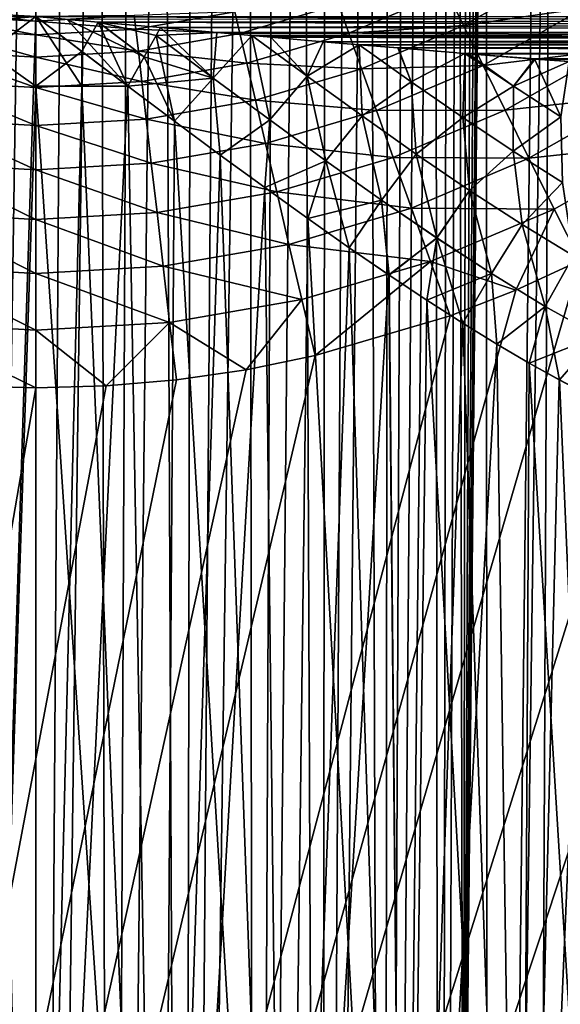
# Model space of a CAD drawing. Header units: metres. Extents: x -90 to 90, y -123 to 74.
# Tile 76 of 131: x 0 to 11, y -34 to -13. Entities that reach past the tile are written whole.
import ezdxf

# ---------------------------------------------------------------- set-up
doc = ezdxf.new("R2010")
doc.units = ezdxf.units.M
doc.layers.add('solid_11662012', color=7, linetype='CONTINUOUS')

msp = doc.modelspace()

# ---------------------------------------------------------------- linework, layer by layer
at = {"layer": 'solid_11662012'}
for points in [[(-1.60906, -90.257881, -59.133816), (0, 14.5, -59.150002), (0, -90.152451, -59.150002)], [(-1.60906, -90.257881, -59.133816), (-0.691077, 14.478423, -59.147015), (0, 14.5, -59.150002)], [(0, 14.5, -59.150002), (0.690844, 14.478436, -59.147018), (0, -90.152451, -59.150002)], [(0.690844, 14.478436, -59.147018), (1.377829, 14.414035, -59.138134), (0, -90.152451, -59.150002)], [(1.377829, 14.414035, -59.138134), (1.609057, -90.257881, -59.133816), (0, -90.152451, -59.150002)], [(1.377829, 14.414035, -59.138134), (2.056483, 14.307356, -59.123562), (1.609057, -90.257881, -59.133816)], [(2.056483, 14.307356, -59.123562), (2.722554, 14.15934, -59.103661), (1.609057, -90.257881, -59.133816)], [(2.722554, 14.15934, -59.103661), (3.191295, -90.572685, -59.086323), (1.609057, -90.257881, -59.133816)], [(2.722554, 14.15934, -59.103661), (3.372102, 13.971438, -59.078899), (3.191295, -90.572685, -59.086323)], [(3.372102, 13.971438, -59.078899), (4.001394, 13.745379, -59.049866), (3.191295, -90.572685, -59.086323)], [(4.001394, 13.745379, -59.049866), (4.607008, 13.483278, -59.017235), (3.191295, -90.572685, -59.086323)], [(4.607008, 13.483278, -59.017235), (4.719646, -91.09214, -59.010658), (3.191295, -90.572685, -59.086323)], [(4.607008, 13.483278, -59.017235), (5.185816, 13.18751, -58.981743), (4.719646, -91.09214, -59.010658)], [(5.185816, 13.18751, -58.981743), (5.735144, 12.860546, -58.94416), (4.719646, -91.09214, -59.010658)], [(5.735144, 12.860546, -58.94416), (6.1676, -91.808159, -58.9119), (4.719646, -91.09214, -59.010658)], [(5.735144, 12.860546, -58.94416), (6.252822, 12.505061, -58.905266), (6.1676, -91.808159, -58.9119)], [(6.252822, 12.505061, -58.905266), (6.736985, 12.123764, -58.865826), (6.1676, -91.808159, -58.9119)], [(6.736985, 12.123764, -58.865826), (7.186255, 11.719362, -58.826584), (6.1676, -91.808159, -58.9119)], [(7.186255, 11.719362, -58.826584), (7.509132, -92.708862, -58.796803), (6.1676, -91.808159, -58.9119)], [(7.186255, 11.719362, -58.826584), (7.599615, 11.294494, -58.788219), (7.509132, -92.708862, -58.796803)], [(7.599615, 11.294494, -58.788219), (7.976264, 10.851786, -58.751377), (7.509132, -92.708862, -58.796803)], [(7.976264, 10.851786, -58.751377), (8.315658, 10.393937, -58.716637), (7.509132, -92.708862, -58.796803)], [(8.315658, 10.393937, -58.716637), (8.617465, 9.923497, -58.684517), (7.509132, -92.708862, -58.796803)], [(8.617465, 9.923497, -58.684517), (8.719511, -93.778252, -58.673393), (7.509132, -92.708862, -58.796803)], [(8.617465, 9.923497, -58.684517), (8.881908, 9.442501, -58.655418), (8.719511, -93.778252, -58.673393)], [(8.881908, 9.442501, -58.655418), (9.109465, 8.952401, -58.629669), (8.719511, -93.778252, -58.673393)], [(9.109465, 8.952401, -58.629669), (9.216984, -43.899113, -58.617271), (8.719511, -93.778252, -58.673393)], [(9.109465, 8.952401, -58.629669), (9.300452, 8.454497, -58.607544), (9.216984, -43.899113, -58.617271)], [(9.300452, 8.454497, -58.607544), (9.454987, 7.950782, -58.589306), (9.216984, -43.899113, -58.617271)], [(9.454987, 7.950782, -58.589306), (9.573128, 7.443706, -58.575153), (9.216984, -43.899113, -58.617271)], [(9.573128, 7.443706, -58.575153), (9.65519, 6.935646, -58.56522), (9.216984, -43.899113, -58.617271)], [(9.65519, 6.935646, -58.56522), (9.70185, 6.428956, -58.559536), (9.216984, -43.899113, -58.617271)], [(9.70185, 6.428956, -58.559536), (9.713916, 5.925825, -58.55806), (9.216984, -43.899113, -58.617271)], [(9.216984, -43.899113, -58.617271), (9.713916, 5.925825, -58.55806), (9.754083, -94.964386, -58.503555)], [(9.754083, -94.964386, -58.503555), (9.713916, 5.925825, -58.55806), (10.888552, 5.915343, -58.342518)], [(9.754083, -94.964386, -58.503555), (10.888552, 5.915343, -58.342518), (11.13446, 5.913129, -58.278698)], [(10.662802, -96.333679, -58.257179), (9.754083, -94.964386, -58.503555), (11.13446, 5.913129, -58.278698)], [(10.662802, -96.333679, -58.257179), (11.13446, 5.913129, -58.278698), (12.042686, 5.904888, -57.983341)], [(11.381888, -97.822983, -57.991817), (10.662802, -96.333679, -58.257179), (12.042686, 5.904888, -57.983341)], [(9.226669, -12.693674, -36.810406), (11.304158, -11.515733, -36.810406), (8.865236, -11.961393, -35.855328)], [(11.822606, -12.319064, -37.625828), (11.304158, -11.515733, -36.810406), (9.226669, -12.693674, -36.810406)], [(6.752779, -12.857467, -35.855331), (8.865236, -11.961393, -35.855328), (6.531287, -12.238937, -34.784161)], [(9.226669, -12.693674, -36.810406), (8.865236, -11.961393, -35.855328), (6.752779, -12.857467, -35.855331)], [(4.402402, -12.86625, -34.784161), (6.531287, -12.238937, -34.784161), (4.293064, -12.397685, -33.623329)], [(6.752779, -12.857467, -35.855331), (6.531287, -12.238937, -34.784161), (4.402402, -12.86625, -34.784161)], [(-1.429667, -12.625484, -22.494741), (-71.5, -12.5, -22.5), (0, -12.5, -22.5)], [(-71.5, -12.83214, 22.462765), (-0.000087, -12.5, 22.5), (-35.750042, -12.5, 22.5)], [(-1.430699, -12.625574, 22.494734), (-0.000087, -12.5, 22.5), (-71.5, -12.83214, 22.462765)], [(-2.160712, -12.767966, -33.623329), (-0.000001, -12.891935, -33.623329), (-2.12715, -12.476449, -32.401474)], [(-2.12715, -12.476449, -32.401474), (0, -12.598493, -32.401474), (-2.115884, -12.378603, -31.15)], [(-0.000001, -12.891935, -33.623329), (0, -12.598493, -32.401474), (-2.12715, -12.476449, -32.401474)], [(0, -12.598493, -32.401474), (0, -12.5, -31.15), (-2.115884, -12.378603, -31.15)], [(-1.430699, -12.625574, 22.494734), (-1.024059, -13.274489, 22.476683), (-0.000087, -12.5, 22.5)], [(-1.429667, -12.625484, -22.494741), (0, -12.5, -22.5), (-1.024322, -13.274685, -22.476671)], [(-1.358516, -54.700001, -22.45895), (0, -12.5, -22.5), (0, -14, -22.5)], [(-1.358516, -54.700001, -22.45895), (-1.024322, -13.274685, -22.476671), (0, -12.5, -22.5)], [(0, -14, 22.5), (-0.000087, -12.5, 22.5), (-1.024059, -13.274489, 22.476683)], [(1.987027, -14, 22.412088), (-0.000087, -12.5, 22.5), (0.997017, -13.25398, 22.4779)], [(0.994485, -14, 22.478012), (0.997017, -13.25398, 22.4779), (-0.000087, -12.5, 22.5)], [(0.67922, -12.559823, 22.498806), (-0.000087, -12.5, 22.5), (1.987027, -14, 22.412088)], [(0, -14, 22.5), (0.994485, -14, 22.478012), (-0.000087, -12.5, 22.5)], [(0, -12.598493, -32.401474), (2.127149, -12.476449, -32.401474), (0, -12.5, -31.15)], [(2.16071, -12.767966, -33.623329), (2.127149, -12.476449, -32.401474), (0, -12.598493, -32.401474)], [(71.5, -12.833781, -22.462393), (0, -12.5, -22.5), (71.5, -12.5, -22.5)], [(0.996819, -13.253718, -22.477907), (0, -14, -22.5), (0, -12.5, -22.5)], [(1.349297, -12.618837, -22.495285), (0.996819, -13.253718, -22.477907), (0, -12.5, -22.5)], [(1.349297, -12.618837, -22.495285), (0, -12.5, -22.5), (71.5, -12.833781, -22.462393)], [(0.67922, -12.559823, 22.498806), (1.354557, -12.619284, 22.495249), (71.5, -12.5, 22.5)], [(1.354557, -12.619284, 22.495249), (2.693525, -12.736842, 22.481184), (71.5, -12.5, 22.5)], [(2.16071, -12.767966, -33.623329), (4.293064, -12.397685, -33.623329), (2.127149, -12.476449, -32.401474)], [(4.402402, -12.86625, -34.784161), (4.293064, -12.397685, -33.623329), (2.16071, -12.767966, -33.623329)], [(2.693525, -12.736842, 22.481184), (71.5, -12.83214, 22.462765), (71.5, -12.5, 22.5)], [(9.649836, -13.551031, -37.625828), (11.822606, -12.319064, -37.625828), (9.226669, -12.693674, -36.810406)], [(12.403896, -13.21977, -38.281471), (11.822606, -12.319064, -37.625828), (9.649836, -13.551031, -37.625828)], [(-0.000001, -12.891935, -33.623329), (2.16071, -12.767966, -33.623329), (0, -12.598493, -32.401474)], [(2.338818, -13.365815, 22.4139), (0.67922, -12.559823, 22.498806), (1.987027, -14, 22.412088)], [(2.338818, -13.365815, 22.4139), (1.354557, -12.619284, 22.495249), (0.67922, -12.559823, 22.498806)], [(1.349297, -12.618837, -22.495285), (1.987027, -14, -22.412088), (0.996819, -13.253718, -22.477907)], [(2.338818, -13.365815, -22.4139), (1.987027, -14, -22.412088), (1.349297, -12.618837, -22.495285)], [(1.349297, -12.618837, -22.495285), (71.5, -12.833781, -22.462393), (2.693525, -12.736842, -22.481184)], [(2.598397, -12.904505, -22.456764), (1.349297, -12.618837, -22.495285), (2.693525, -12.736842, -22.481184)], [(2.338818, -13.365815, -22.4139), (1.349297, -12.618837, -22.495285), (2.598397, -12.904505, -22.456764)], [(2.598395, -12.904509, 22.456764), (2.693525, -12.736842, 22.481184), (1.354557, -12.619284, 22.495249)], [(2.598395, -12.904509, 22.456764), (1.354557, -12.619284, 22.495249), (2.338818, -13.365815, 22.4139)], [(7.028088, -13.62628, -36.810406), (9.226669, -12.693674, -36.810406), (6.752779, -12.857467, -35.855331)], [(9.649836, -13.551031, -37.625828), (9.226669, -12.693674, -36.810406), (7.028088, -13.62628, -36.810406)], [(-2.215742, -13.245962, -34.784161), (-0.000001, -13.373089, -34.784161), (-2.160712, -12.767966, -33.623329)], [(-0.000001, -13.373089, -34.784161), (-0.000001, -12.891935, -33.623329), (-2.160712, -12.767966, -33.623329)], [(2.21574, -13.245962, -34.784161), (2.16071, -12.767966, -33.623329), (-0.000001, -12.891935, -33.623329)], [(-0.000001, -13.373089, -34.784161), (2.21574, -13.245962, -34.784161), (-0.000001, -12.891935, -33.623329)], [(2.21574, -13.245962, -34.784161), (4.402402, -12.86625, -34.784161), (2.16071, -12.767966, -33.623329)], [(4.551699, -13.506054, -35.855331), (4.402402, -12.86625, -34.784161), (2.21574, -13.245962, -34.784161)], [(2.338818, -13.365815, -22.4139), (2.598397, -12.904505, -22.456764), (3.82628, -13.823173, -22.280216)], [(2.598395, -12.904509, 22.456764), (2.338818, -13.365815, 22.4139), (2.99408, -14.754098, 22.299898)], [(3.826221, -13.823133, 22.280224), (2.693525, -12.736842, 22.481184), (2.598395, -12.904509, 22.456764)], [(3.826221, -13.823133, 22.280224), (2.598395, -12.904509, 22.456764), (2.99408, -14.754098, 22.299898)], [(2.598397, -12.904505, -22.456764), (2.693525, -12.736842, -22.481184), (3.904725, -12.842227, -22.460438)], [(2.598397, -12.904505, -22.456764), (3.904725, -12.842227, -22.460438), (3.82628, -13.823173, -22.280216)], [(71.5, -12.833781, -22.462393), (3.904725, -12.842227, -22.460438), (2.693525, -12.736842, -22.481184)], [(3.903309, -12.842105, 22.460466), (71.5, -12.83214, 22.462765), (2.693525, -12.736842, 22.481184)], [(3.826221, -13.823133, 22.280224), (3.903309, -12.842105, 22.460466), (2.693525, -12.736842, 22.481184)], [(3.826221, -13.823133, 22.280224), (4.665119, -12.908108, 22.443415), (3.903309, -12.842105, 22.460466)], [(5.046559, -14.725645, 22.035566), (4.665119, -12.908108, 22.443415), (3.826221, -13.823133, 22.280224)], [(3.82628, -13.823173, -22.280216), (3.904725, -12.842227, -22.460438), (4.665147, -12.908109, -22.443415)], [(3.82628, -13.823173, -22.280216), (4.665147, -12.908109, -22.443415), (5.046694, -14.725739, -22.035538)], [(3.903309, -12.842105, 22.460466), (4.665119, -12.908108, 22.443415), (71.5, -12.83214, 22.462765)], [(71.5, -12.833781, -22.462393), (71.5, -13.151129, -22.351307), (3.904725, -12.842227, -22.460438)], [(71.5, -13.151129, -22.351307), (4.665147, -12.908109, -22.443415), (3.904725, -12.842227, -22.460438)], [(4.551699, -13.506054, -35.855331), (6.752779, -12.857467, -35.855331), (4.402402, -12.86625, -34.784161)], [(7.028088, -13.62628, -36.810406), (6.752779, -12.857467, -35.855331), (4.551699, -13.506054, -35.855331)], [(4.665119, -12.908108, 22.443415), (5.07158, -12.943183, 22.433035), (71.5, -12.83214, 22.462765)], [(5.85751, -13.786271, 22.159767), (5.07158, -12.943183, 22.433035), (4.665119, -12.908108, 22.443415)], [(5.85751, -13.786271, 22.159767), (4.665119, -12.908108, 22.443415), (5.046559, -14.725645, 22.035566)], [(71.5, -13.151129, -22.351307), (5.074362, -12.943421, -22.432961), (4.665147, -12.908109, -22.443415)], [(5.857589, -13.786325, -22.15975), (4.665147, -12.908109, -22.443415), (5.074362, -12.943421, -22.432961)], [(5.857589, -13.786325, -22.15975), (5.046694, -14.725739, -22.035538), (4.665147, -12.908109, -22.443415)], [(5.07158, -12.943183, 22.433035), (6.198338, -13.039721, 22.399536), (71.5, -12.83214, 22.462765)], [(5.85751, -13.786271, 22.159767), (6.198338, -13.039721, 22.399536), (5.07158, -12.943183, 22.433035)], [(71.5, -13.151129, -22.351307), (6.202437, -13.040069, -22.399403), (5.074362, -12.943421, -22.432961)], [(5.857589, -13.786325, -22.15975), (5.074362, -12.943421, -22.432961), (6.202437, -13.040069, -22.399403)], [(6.198338, -13.039721, 22.399536), (6.979757, -13.1059, 22.372183), (71.5, -12.83214, 22.462765)], [(6.979757, -13.1059, 22.372183), (71.5, -13.149612, 22.352037), (71.5, -12.83214, 22.462765)], [(5.85751, -13.786271, 22.159767), (6.979757, -13.1059, 22.372183), (6.198338, -13.039721, 22.399536)], [(7.040781, -14.639865, 21.810911), (6.979757, -13.1059, 22.372183), (5.85751, -13.786271, 22.159767)], [(5.857589, -13.786325, -22.15975), (6.202437, -13.040069, -22.399403), (6.979776, -13.105901, -22.372183)], [(5.857589, -13.786325, -22.15975), (6.979776, -13.105901, -22.372183), (7.040922, -14.63996, -21.810865)], [(71.5, -13.151129, -22.351307), (6.979776, -13.105901, -22.372183), (6.202437, -13.040069, -22.399403)], [(6.979757, -13.1059, 22.372183), (7.808424, -13.175152, 22.339466), (71.5, -13.149612, 22.352037)], [(8.099106, -13.904019, 21.984732), (7.808424, -13.175152, 22.339466), (6.979757, -13.1059, 22.372183)], [(8.099106, -13.904019, 21.984732), (6.979757, -13.1059, 22.372183), (7.040781, -14.639865, 21.810911)], [(71.5, -13.151129, -22.351307), (7.814387, -13.175645, -22.339218), (6.979776, -13.105901, -22.372183)], [(8.099183, -13.90407, -21.984707), (6.979776, -13.105901, -22.372183), (7.814387, -13.175645, -22.339218)], [(8.099183, -13.90407, -21.984707), (7.040922, -14.63996, -21.810865), (6.979776, -13.105901, -22.372183)], [(7.808424, -13.175152, 22.339466), (9.253198, -13.293344, 22.273029), (71.5, -13.149612, 22.352037)], [(71.5, -13.151129, -22.351307), (71.5, -13.43576, -22.172327), (7.814387, -13.175645, -22.339218)], [(9.253198, -13.293344, 22.273029), (9.324895, -13.299121, 22.269411), (71.5, -13.149612, 22.352037)], [(9.324895, -13.299121, 22.269411), (10.761763, -13.412876, 22.190235), (71.5, -13.149612, 22.352037)], [(10.761763, -13.412876, 22.190235), (71.5, -13.434445, 22.173376), (71.5, -13.149612, 22.352037)], [(-2.290884, -13.898642, -35.855331), (-0.000001, -14.03008, -35.855331), (-2.215742, -13.245962, -34.784161)], [(-0.000001, -14.03008, -35.855331), (-0.000001, -13.373089, -34.784161), (-2.215742, -13.245962, -34.784161)], [(-1.358516, -54.700001, 22.45895), (0, -54.700001, 22.5), (-1.024059, -13.274489, 22.476683)], [(0, -54.700001, 22.5), (0, -14, 22.5), (-1.024059, -13.274489, 22.476683)], [(2.290882, -13.898642, -35.855331), (2.21574, -13.245962, -34.784161), (-0.000001, -13.373089, -34.784161)], [(0.996819, -13.253718, -22.477907), (0.994485, -14, -22.478012), (0, -14, -22.5)], [(0.996819, -13.253718, -22.477907), (1.987027, -14, -22.412088), (0.994485, -14, -22.478012)], [(0.994485, -14, 22.478012), (1.987027, -14, 22.412088), (0.997017, -13.25398, 22.4779)], [(2.338818, -13.365815, -22.4139), (3.82628, -13.823173, -22.280216), (1.987027, -14, -22.412088)], [(2.338818, -13.365815, 22.4139), (1.987027, -14, 22.412088), (2.99408, -14.754098, 22.299898)], [(2.290882, -13.898642, -35.855331), (4.551699, -13.506054, -35.855331), (2.21574, -13.245962, -34.784161)], [(8.099106, -13.904019, 21.984732), (9.253198, -13.293344, 22.273029), (7.808424, -13.175152, 22.339466)], [(71.5, -13.43576, -22.172327), (9.253356, -13.293354, -22.273024), (7.814387, -13.175645, -22.339218)], [(8.099183, -13.90407, -21.984707), (7.814387, -13.175645, -22.339218), (9.253356, -13.293354, -22.273024)], [(9.20977, -14.670475, 21.538105), (9.253198, -13.293344, 22.273029), (8.099106, -13.904019, 21.984732)], [(8.099183, -13.90407, -21.984707), (9.253356, -13.293354, -22.273024), (9.209918, -14.670572, -21.538044)], [(10.301892, -13.995448, 21.798851), (9.253198, -13.293344, 22.273029), (9.20977, -14.670475, 21.538105)], [(10.301957, -13.995488, -21.798824), (9.209918, -14.670572, -21.538044), (9.253356, -13.293354, -22.273024)], [(10.301892, -13.995448, 21.798851), (9.324895, -13.299121, 22.269411), (9.253198, -13.293344, 22.273029)], [(71.5, -13.43576, -22.172327), (9.33261, -13.299739, -22.269022), (9.253356, -13.293354, -22.273024)], [(10.301957, -13.995488, -21.798824), (9.253356, -13.293354, -22.273024), (9.33261, -13.299739, -22.269022)], [(10.301892, -13.995448, 21.798851), (10.761763, -13.412876, 22.190235), (9.324895, -13.299121, 22.269411)], [(71.5, -13.43576, -22.172327), (10.771268, -13.413611, -22.189671), (9.33261, -13.299739, -22.269022)], [(10.301957, -13.995488, -21.798824), (9.33261, -13.299739, -22.269022), (10.771268, -13.413611, -22.189671)], [(10.124296, -14.51231, -38.281471), (12.403896, -13.21977, -38.281471), (9.649836, -13.551031, -37.625828)], [(13.033688, -14.195627, -38.761166), (12.403896, -13.21977, -38.281471), (10.124296, -14.51231, -38.281471)], [(-0.000001, -14.03008, -35.855331), (2.290882, -13.898642, -35.855331), (-0.000001, -13.373089, -34.784161)], [(4.73727, -14.30131, -36.810406), (4.551699, -13.506054, -35.855331), (2.290882, -13.898642, -35.855331)], [(4.73727, -14.30131, -36.810406), (7.028088, -13.62628, -36.810406), (4.551699, -13.506054, -35.855331)], [(7.35042, -14.526409, -37.625828), (9.649836, -13.551031, -37.625828), (7.028088, -13.62628, -36.810406)], [(10.124296, -14.51231, -38.281471), (9.649836, -13.551031, -37.625828), (7.35042, -14.526409, -37.625828)], [(11.326166, -14.656901, 21.274597), (10.761763, -13.412876, 22.190235), (10.301892, -13.995448, 21.798851)], [(10.301957, -13.995488, -21.798824), (10.771268, -13.413611, -22.189671), (11.509043, -13.470234, -22.143961)], [(10.301957, -13.995488, -21.798824), (11.509043, -13.470234, -22.143961), (11.3263, -14.656983, -21.27453)], [(10.761763, -13.412876, 22.190235), (11.509021, -13.470234, 22.143961), (71.5, -13.434445, 22.173376)], [(11.326166, -14.656901, 21.274597), (11.509021, -13.470234, 22.143961), (10.761763, -13.412876, 22.190235)], [(71.5, -13.43576, -22.172327), (11.509043, -13.470234, -22.143961), (10.771268, -13.413611, -22.189671)], [(7.35042, -14.526409, -37.625828), (7.028088, -13.62628, -36.810406), (4.73727, -14.30131, -36.810406)], [(5.85751, -13.786271, 22.159767), (5.046559, -14.725645, 22.035566), (6.258341, -15.605846, 21.722055)], [(5.857589, -13.786325, -22.15975), (6.258533, -15.605978, -21.722), (5.046694, -14.725739, -22.035538)], [(7.040781, -14.639865, 21.810911), (5.85751, -13.786271, 22.159767), (6.258341, -15.605846, 21.722055)], [(5.857589, -13.786325, -22.15975), (7.040922, -14.63996, -21.810865), (6.258533, -15.605978, -21.722)], [(-2.384283, -14.709904, -36.810406), (-0.000001, -14.846701, -36.810406), (-2.290884, -13.898642, -35.855331)], [(-0.000001, -14.846701, -36.810406), (-0.000001, -14.03008, -35.855331), (-2.290884, -13.898642, -35.855331)], [(-1.358516, -54.700001, -22.45895), (0, -14, -22.5), (0, -54.700001, -22.5)], [(2.38428, -14.709904, -36.810406), (2.290882, -13.898642, -35.855331), (-0.000001, -14.03008, -35.855331)], [(0.994485, -14, -22.478012), (0, -54.700001, -22.5), (0, -14, -22.5)], [(1.987027, -14, -22.412088), (0, -54.700001, -22.5), (0.994485, -14, -22.478012)], [(2.712075, -54.700001, -22.335949), (0, -54.700001, -22.5), (1.987027, -14, -22.412088)], [(2.712075, -54.700001, 22.335949), (0.994485, -14, 22.478012), (0, -14, 22.5)], [(2.712075, -54.700001, 22.335949), (0, -14, 22.5), (0, -54.700001, 22.5)], [(2.712075, -54.700001, 22.335949), (1.987027, -14, 22.412088), (0.994485, -14, 22.478012)], [(3.82628, -13.823173, -22.280216), (2.993833, -14.753914, -22.299932), (1.987027, -14, -22.412088)], [(2.712075, -54.700001, -22.335949), (1.987027, -14, -22.412088), (2.993833, -14.753914, -22.299932)], [(2.712075, -54.700001, 22.335949), (2.99408, -14.754098, 22.299898), (1.987027, -14, 22.412088)], [(2.38428, -14.709904, -36.810406), (4.73727, -14.30131, -36.810406), (2.290882, -13.898642, -35.855331)], [(3.82628, -13.823173, -22.280216), (3.979411, -15.484053, -22.1453), (2.993833, -14.753914, -22.299932)], [(3.826221, -13.823133, 22.280224), (2.99408, -14.754098, 22.299898), (3.98003, -15.484502, 22.145187)], [(5.046559, -14.725645, 22.035566), (3.826221, -13.823133, 22.280224), (3.98003, -15.484502, 22.145187)], [(3.82628, -13.823173, -22.280216), (5.046694, -14.725739, -22.035538), (3.979411, -15.484053, -22.1453)], [(8.099106, -13.904019, 21.984732), (7.040781, -14.639865, 21.810911), (8.208394, -15.462051, 21.396591)], [(8.099183, -13.90407, -21.984707), (8.208598, -15.462187, -21.396511), (7.040922, -14.63996, -21.810865)], [(9.20977, -14.670475, 21.538105), (8.099106, -13.904019, 21.984732), (8.208394, -15.462051, 21.396591)], [(8.099183, -13.90407, -21.984707), (9.209918, -14.670572, -21.538044), (8.208598, -15.462187, -21.396511)], [(10.301892, -13.995448, 21.798851), (9.20977, -14.670475, 21.538105), (10.297893, -15.396397, 21.033527)], [(10.301957, -13.995488, -21.798824), (10.2981, -15.396527, -21.033426), (9.209918, -14.670572, -21.538044)], [(11.326166, -14.656901, 21.274597), (10.301892, -13.995448, 21.798851), (10.297893, -15.396397, 21.033527)], [(10.301957, -13.995488, -21.798824), (11.3263, -14.656983, -21.27453), (10.2981, -15.396527, -21.033426)], [(-0.000001, -14.846701, -36.810406), (2.38428, -14.709904, -36.810406), (-0.000001, -14.03008, -35.855331)], [(10.638343, -15.553794, -38.761166), (13.033688, -14.195627, -38.761166), (10.124296, -14.51231, -38.281471)], [(13.696441, -15.22256, -39.053074), (13.033688, -14.195627, -38.761166), (10.638343, -15.553794, -38.761166)], [(4.954538, -15.232398, -37.625828), (4.73727, -14.30131, -36.810406), (2.38428, -14.709904, -36.810406)], [(4.954538, -15.232398, -37.625828), (7.35042, -14.526409, -37.625828), (4.73727, -14.30131, -36.810406)], [(-15.961503, -113.074173, -39.150002), (15.961503, -113.074173, -39.150002), (16.821955, -14.476129, -39.150002)], [(14.38139, -16.258156, -39.150002), (-15.961503, -113.074173, -39.150002), (16.821955, -14.476129, -39.150002)], [(7.711824, -15.535645, -38.281471), (7.35042, -14.526409, -37.625828), (4.954538, -15.232398, -37.625828)], [(7.040781, -14.639865, 21.810911), (6.258341, -15.605846, 21.722055), (7.460366, -16.456835, 21.338533)], [(7.040922, -14.63996, -21.810865), (7.460618, -16.457003, -21.338446), (6.258533, -15.605978, -21.722)], [(8.208394, -15.462051, 21.396591), (7.040781, -14.639865, 21.810911), (7.460366, -16.456835, 21.338533)], [(7.040922, -14.63996, -21.810865), (8.208598, -15.462187, -21.396511), (7.460618, -16.457003, -21.338446)], [(7.711824, -15.535645, -38.281471), (10.124296, -14.51231, -38.281471), (7.35042, -14.526409, -37.625828)], [(10.638343, -15.553794, -38.761166), (10.124296, -14.51231, -38.281471), (7.711824, -15.535645, -38.281471)], [(-2.493634, -15.659731, -37.625828), (-0.000001, -15.802802, -37.625828), (-2.384283, -14.709904, -36.810406)], [(-0.000001, -15.802802, -37.625828), (-0.000001, -14.846701, -36.810406), (-2.384283, -14.709904, -36.810406)], [(2.493632, -15.659731, -37.625828), (2.38428, -14.709904, -36.810406), (-0.000001, -14.846701, -36.810406)], [(-0.000001, -15.802802, -37.625828), (2.493632, -15.659731, -37.625828), (-0.000001, -14.846701, -36.810406)], [(2.493632, -15.659731, -37.625828), (4.954538, -15.232398, -37.625828), (2.38428, -14.709904, -36.810406)], [(2.712075, -54.700001, -22.335949), (2.993833, -14.753914, -22.299932), (3.979411, -15.484053, -22.1453)], [(2.712075, -54.700001, 22.335949), (5.384603, -54.700001, 21.846191), (2.99408, -14.754098, 22.299898)], [(5.384603, -54.700001, 21.846191), (3.98003, -15.484502, 22.145187), (2.99408, -14.754098, 22.299898)], [(5.046694, -14.725739, -22.035538), (4.939151, -16.185257, -21.951191), (3.979411, -15.484053, -22.1453)], [(5.046559, -14.725645, 22.035566), (3.98003, -15.484502, 22.145187), (4.940112, -16.185951, 21.950975)], [(5.046694, -14.725739, -22.035538), (6.258533, -15.605978, -21.722), (4.939151, -16.185257, -21.951191)], [(6.258341, -15.605846, 21.722055), (5.046559, -14.725645, 22.035566), (4.940112, -16.185951, 21.950975)], [(9.20977, -14.670475, 21.538105), (8.208394, -15.462051, 21.396591), (9.358457, -16.244989, 20.916372)], [(9.209918, -14.670572, -21.538044), (9.358717, -16.245157, -20.916254), (8.208598, -15.462187, -21.396511)], [(10.297893, -15.396397, 21.033527), (9.20977, -14.670475, 21.538105), (9.358457, -16.244989, 20.916372)], [(9.209918, -14.670572, -21.538044), (10.2981, -15.396527, -21.033426), (9.358717, -16.245157, -20.916254)], [(11.326166, -14.656901, 21.274597), (10.297893, -15.396397, 21.033527), (11.360812, -16.073219, 20.47179)], [(11.3263, -14.656983, -21.27453), (11.361062, -16.07337, -20.471651), (10.2981, -15.396527, -21.033426)], [(5.198141, -16.276346, -38.281471), (4.954538, -15.232398, -37.625828), (2.493632, -15.659731, -37.625828)], [(5.198141, -16.276346, -38.281471), (7.711824, -15.535645, -38.281471), (4.954538, -15.232398, -37.625828)], [(11.179295, -16.649788, -39.053074), (13.696441, -15.22256, -39.053074), (10.638343, -15.553794, -38.761166)], [(11.179295, -16.649788, -39.053074), (11.740017, -17.757565, -39.150002), (13.696441, -15.22256, -39.053074)], [(2.712075, -54.700001, -22.335949), (3.979411, -15.484053, -22.1453), (4.939151, -16.185257, -21.951191)], [(5.384603, -54.700001, 21.846191), (4.940112, -16.185951, 21.950975), (3.98003, -15.484502, 22.145187)], [(8.208394, -15.462051, 21.396591), (7.460366, -16.456835, 21.338533), (8.651073, -17.270563, 20.883471)], [(8.208598, -15.462187, -21.396511), (8.651381, -17.270761, -20.883343), (7.460618, -16.457003, -21.338446)], [(9.358457, -16.244989, 20.916372), (8.208394, -15.462051, 21.396591), (8.651073, -17.270563, 20.883471)], [(8.208598, -15.462187, -21.396511), (9.358717, -16.245157, -20.916254), (8.651381, -17.270761, -20.883343)], [(10.297893, -15.396397, 21.033527), (9.358457, -16.244989, 20.916372), (10.488593, -16.979429, 20.369787)], [(10.2981, -15.396527, -21.033426), (10.488894, -16.979612, -20.369631), (9.358717, -16.245157, -20.916254)], [(11.360812, -16.073219, 20.47179), (10.297893, -15.396397, 21.033527), (10.488593, -16.979429, 20.369787)], [(10.2981, -15.396527, -21.033426), (11.361062, -16.07337, -20.471651), (10.488894, -16.979612, -20.369631)], [(-2.61624, -16.724689, -38.281471), (-0.000001, -16.874796, -38.281471), (-2.493634, -15.659731, -37.625828)], [(-0.000001, -16.874796, -38.281471), (-0.000001, -15.802802, -37.625828), (-2.493634, -15.659731, -37.625828)], [(2.616238, -16.724689, -38.281471), (2.493632, -15.659731, -37.625828), (-0.000001, -15.802802, -37.625828)], [(2.616238, -16.724689, -38.281471), (5.198141, -16.276346, -38.281471), (2.493632, -15.659731, -37.625828)], [(6.258533, -15.605978, -21.722), (5.868361, -16.852278, -21.721241), (4.939151, -16.185257, -21.951191)], [(6.258341, -15.605846, 21.722055), (4.940112, -16.185951, 21.950975), (5.86957, -16.853144, 21.720915)], [(8.103381, -16.629087, -38.761166), (7.711824, -15.535645, -38.281471), (5.198141, -16.276346, -38.281471)], [(6.258533, -15.605978, -21.722), (7.460618, -16.457003, -21.338446), (5.868361, -16.852278, -21.721241)], [(6.258341, -15.605846, 21.722055), (5.86957, -16.853144, 21.720915), (6.764328, -17.481699, 21.459122)], [(7.460366, -16.456835, 21.338533), (6.258341, -15.605846, 21.722055), (6.764328, -17.481699, 21.459122)], [(8.103381, -16.629087, -38.761166), (10.638343, -15.553794, -38.761166), (7.711824, -15.535645, -38.281471)], [(11.179295, -16.649788, -39.053074), (10.638343, -15.553794, -38.761166), (8.103381, -16.629087, -38.761166)], [(-0.000001, -16.874796, -38.281471), (2.616238, -16.724689, -38.281471), (-0.000001, -15.802802, -37.625828)], [(11.360812, -16.073219, 20.47179), (10.488593, -16.979429, 20.369787), (11.595767, -17.654228, 19.756548)], [(11.361062, -16.07337, -20.471651), (11.59609, -17.654408, -19.756355), (10.488894, -16.979612, -20.369631)], [(14.38139, -16.258156, -39.150002), (11.740017, -17.757565, -39.150002), (-15.961503, -113.074173, -39.150002)], [(5.46207, -17.407396, -38.761166), (5.198141, -16.276346, -38.281471), (2.616238, -16.724689, -38.281471)], [(5.384603, -54.700001, -21.846191), (2.712075, -54.700001, -22.335949), (4.939151, -16.185257, -21.951191)], [(5.384603, -54.700001, -21.846191), (4.939151, -16.185257, -21.951191), (5.868361, -16.852278, -21.721241)], [(5.384603, -54.700001, 21.846191), (5.86957, -16.853144, 21.720915), (4.940112, -16.185951, 21.950975)], [(5.46207, -17.407396, -38.761166), (8.103381, -16.629087, -38.761166), (5.198141, -16.276346, -38.281471)], [(9.358457, -16.244989, 20.916372), (8.651073, -17.270563, 20.883471), (9.828491, -18.037477, 20.355005)], [(9.358717, -16.245157, -20.916254), (9.828836, -18.037687, -20.354837), (8.651381, -17.270761, -20.883343)], [(10.488593, -16.979429, 20.369787), (9.358457, -16.244989, 20.916372), (9.828491, -18.037477, 20.355005)], [(9.358717, -16.245157, -20.916254), (10.488894, -16.979612, -20.369631), (9.828836, -18.037687, -20.354837)], [(7.460618, -16.457003, -21.338446), (6.76295, -17.480738, -21.459555), (5.868361, -16.852278, -21.721241)], [(7.460618, -16.457003, -21.338446), (7.619709, -18.067244, -21.1705), (6.76295, -17.480738, -21.459555)], [(7.460366, -16.456835, 21.338533), (6.764328, -17.481699, 21.459122), (7.621187, -18.068233, 21.169968)], [(8.651073, -17.270563, 20.883471), (7.460366, -16.456835, 21.338533), (7.621187, -18.068233, 21.169968)], [(7.460618, -16.457003, -21.338446), (8.651381, -17.270761, -20.883343), (7.619709, -18.067244, -21.1705)], [(-2.749075, -17.878504, -38.761166), (-0.000001, -18.03623, -38.761166), (-2.61624, -16.724689, -38.281471)], [(-0.000001, -18.03623, -38.761166), (-0.000001, -16.874796, -38.281471), (-2.61624, -16.724689, -38.281471)], [(2.749074, -17.878504, -38.761166), (2.616238, -16.724689, -38.281471), (-0.000001, -16.874796, -38.281471)], [(2.749074, -17.878504, -38.761166), (5.46207, -17.407396, -38.761166), (2.616238, -16.724689, -38.281471)], [(8.515431, -17.779758, -39.053074), (8.103381, -16.629087, -38.761166), (5.46207, -17.407396, -38.761166)], [(8.515431, -17.779758, -39.053074), (11.179295, -16.649788, -39.053074), (8.103381, -16.629087, -38.761166)], [(8.515431, -17.779758, -39.053074), (10.357509, -18.392044, -39.150002), (11.179295, -16.649788, -39.053074)], [(11.179295, -16.649788, -39.053074), (10.357509, -18.392044, -39.150002), (11.740017, -17.757565, -39.150002)], [(-0.000001, -18.03623, -38.761166), (2.749074, -17.878504, -38.761166), (-0.000001, -16.874796, -38.281471)], [(5.384603, -54.700001, -21.846191), (5.868361, -16.852278, -21.721241), (6.76295, -17.480738, -21.459555)], [(5.384603, -54.700001, 21.846191), (7.97861, -54.700001, 21.037865), (5.86957, -16.853144, 21.720915)], [(7.97861, -54.700001, 21.037865), (6.764328, -17.481699, 21.459122), (5.86957, -16.853144, 21.720915)], [(10.488593, -16.979429, 20.369787), (9.828491, -18.037477, 20.355005), (10.990057, -18.745962, 19.751049)], [(10.488894, -16.979612, -20.369631), (10.990422, -18.746166, -19.750847), (9.828836, -18.037687, -20.354837)], [(11.595767, -17.654228, 19.756548), (10.488593, -16.979429, 20.369787), (10.990057, -18.745962, 19.751049)], [(10.488894, -16.979612, -20.369631), (11.59609, -17.654408, -19.756355), (10.990422, -18.746166, -19.750847)], [(8.651381, -17.270761, -20.883343), (8.436532, -18.609612, -20.85845), (7.619709, -18.067244, -21.1705)], [(8.651073, -17.270563, 20.883471), (7.621187, -18.068233, 21.169968), (8.438072, -18.610605, 20.857826)], [(8.651381, -17.270761, -20.883343), (9.828836, -18.037687, -20.354837), (8.436532, -18.609612, -20.85845)], [(8.651073, -17.270563, 20.883471), (8.438072, -18.610605, 20.857826), (9.21392, -19.107891, 20.526901)], [(9.828491, -18.037477, 20.355005), (8.651073, -17.270563, 20.883471), (9.21392, -19.107891, 20.526901)], [(5.739812, -18.597643, -39.053074), (5.46207, -17.407396, -38.761166), (2.749074, -17.878504, -38.761166)], [(5.384603, -54.700001, -21.846191), (6.76295, -17.480738, -21.459555), (7.619709, -18.067244, -21.1705)], [(5.739812, -18.597643, -39.053074), (8.515431, -17.779758, -39.053074), (5.46207, -17.407396, -38.761166)], [(7.97861, -54.700001, 21.037865), (7.621187, -18.068233, 21.169968), (6.764328, -17.481699, 21.459122)], [(11.740017, -17.757565, -39.150002), (10.357509, -18.392044, -39.150002), (-15.961503, -113.074173, -39.150002)], [(5.739812, -18.597643, -39.053074), (6.028084, -19.805273, -39.150002), (8.515431, -17.779758, -39.053074)], [(8.515431, -17.779758, -39.053074), (6.028084, -19.805273, -39.150002), (8.941588, -18.9459, -39.150002)], [(8.515431, -17.779758, -39.053074), (8.941588, -18.9459, -39.150002), (10.357509, -18.392044, -39.150002)], [(11.595767, -17.654228, 19.756548), (10.990057, -18.745962, 19.751049), (12.13237, -19.381603, 19.069515)], [(11.59609, -17.654408, -19.756355), (12.132749, -19.38179, -19.069273), (10.990422, -18.746166, -19.750847)], [(-2.888863, -19.092709, -39.053074), (0, -19.258455, -39.053074), (-2.749075, -17.878504, -38.761166)], [(0, -19.258455, -39.053074), (-0.000001, -18.03623, -38.761166), (-2.749075, -17.878504, -38.761166)], [(2.888863, -19.092709, -39.053074), (2.749074, -17.878504, -38.761166), (-0.000001, -18.03623, -38.761166)], [(2.888863, -19.092709, -39.053074), (5.739812, -18.597643, -39.053074), (2.749074, -17.878504, -38.761166)], [(0, -19.258455, -39.053074), (2.888863, -19.092709, -39.053074), (-0.000001, -18.03623, -38.761166)], [(7.97861, -54.700001, -21.037865), (5.384603, -54.700001, -21.846191), (7.619709, -18.067244, -21.1705)], [(7.97861, -54.700001, -21.037865), (7.619709, -18.067244, -21.1705), (8.436532, -18.609612, -20.85845)], [(7.97861, -54.700001, 21.037865), (8.438072, -18.610605, 20.857826), (7.621187, -18.068233, 21.169968)], [(9.828836, -18.037687, -20.354837), (9.21239, -19.106932, -20.527588), (8.436532, -18.609612, -20.85845)], [(9.828836, -18.037687, -20.354837), (9.946921, -19.559036, -20.181892), (9.21239, -19.106932, -20.527588)], [(9.828491, -18.037477, 20.355005), (9.21392, -19.107891, 20.526901), (9.948397, -19.559931, 20.181164)], [(10.990057, -18.745962, 19.751049), (9.828491, -18.037477, 20.355005), (9.948397, -19.559931, 20.181164)], [(9.828836, -18.037687, -20.354837), (10.990422, -18.746166, -19.750847), (9.946921, -19.559036, -20.181892)], [(10.357509, -18.392044, -39.150002), (8.941588, -18.9459, -39.150002), (-15.961503, -113.074173, -39.150002)], [(2.888863, -19.092709, -39.053074), (4.538603, -20.108446, -39.150002), (5.739812, -18.597643, -39.053074)], [(5.739812, -18.597643, -39.053074), (4.538603, -20.108446, -39.150002), (6.028084, -19.805273, -39.150002)], [(7.97861, -54.700001, -21.037865), (8.436532, -18.609612, -20.85845), (9.21239, -19.106932, -20.527588)], [(7.97861, -54.700001, 21.037865), (10.456271, -54.700001, 19.92276), (8.438072, -18.610605, 20.857826)], [(10.456271, -54.700001, 19.92276), (9.21392, -19.107891, 20.526901), (8.438072, -18.610605, 20.857826)], [(10.990422, -18.746166, -19.750847), (10.64038, -19.966402, -19.825043), (9.946921, -19.559036, -20.181892)], [(10.990057, -18.745962, 19.751049), (9.948397, -19.559931, 20.181164), (10.641783, -19.967215, 19.824289)], [(10.990422, -18.746166, -19.750847), (12.132749, -19.38179, -19.069273), (10.64038, -19.966402, -19.825043)], [(10.990057, -18.745962, 19.751049), (10.641783, -19.967215, 19.824289), (11.294885, -20.330782, 19.459589)], [(12.13237, -19.381603, 19.069515), (10.990057, -18.745962, 19.751049), (11.294885, -20.330782, 19.459589)], [(8.941588, -18.9459, -39.150002), (6.028084, -19.805273, -39.150002), (-15.961503, -113.074173, -39.150002)], [(-2.888863, -19.092709, -39.053074), (-1.51937, -20.456408, -39.150002), (0, -20.499998, -39.150002)], [(-2.888863, -19.092709, -39.053074), (0, -20.499998, -39.150002), (0, -19.258455, -39.053074)], [(0, -19.258455, -39.053074), (1.51937, -20.456408, -39.150002), (2.888863, -19.092709, -39.053074)], [(2.888863, -19.092709, -39.053074), (1.51937, -20.456408, -39.150002), (3.033897, -20.325756, -39.150002)], [(2.888863, -19.092709, -39.053074), (3.033897, -20.325756, -39.150002), (4.538603, -20.108446, -39.150002)], [(0, -19.258455, -39.053074), (0, -20.499998, -39.150002), (1.51937, -20.456408, -39.150002)], [(7.97861, -54.700001, -21.037865), (9.21239, -19.106932, -20.527588), (9.946921, -19.559036, -20.181892)], [(10.456271, -54.700001, 19.92276), (9.948397, -19.559931, 20.181164), (9.21392, -19.107891, 20.526901)], [(12.132749, -19.38179, -19.069273), (11.293578, -20.330086, -19.460346), (10.64038, -19.966402, -19.825043)], [(12.132749, -19.38179, -19.069273), (11.907814, -20.651682, -19.090677), (11.293578, -20.330086, -19.460346)], [(12.13237, -19.381603, 19.069515), (11.294885, -20.330782, 19.459589), (11.908999, -20.652287, 19.089937)], [(10.456271, -54.700001, -19.92276), (7.97861, -54.700001, -21.037865), (9.946921, -19.559036, -20.181892)], [(10.456271, -54.700001, -19.92276), (9.946921, -19.559036, -20.181892), (10.64038, -19.966402, -19.825043)], [(10.456271, -54.700001, 19.92276), (10.641783, -19.967215, 19.824289), (9.948397, -19.559931, 20.181164)], [(6.028084, -19.805273, -39.150002), (4.538603, -20.108446, -39.150002), (-15.961503, -113.074173, -39.150002)], [(4.538603, -20.108446, -39.150002), (3.033897, -20.325756, -39.150002), (-15.961503, -113.074173, -39.150002)], [(10.456271, -54.700001, -19.92276), (10.64038, -19.966402, -19.825043), (11.293578, -20.330086, -19.460346)], [(10.456271, -54.700001, 19.92276), (12.781457, -54.700001, 18.517138), (10.641783, -19.967215, 19.824289)], [(12.781457, -54.700001, 18.517138), (11.294885, -20.330782, 19.459589), (10.641783, -19.967215, 19.824289)], [(3.033897, -20.325756, -39.150002), (1.51937, -20.456408, -39.150002), (-15.961503, -113.074173, -39.150002)], [(10.456271, -54.700001, -19.92276), (11.293578, -20.330086, -19.460346), (11.907814, -20.651682, -19.090677)], [(12.781457, -54.700001, 18.517138), (11.908999, -20.652287, 19.089937), (11.294885, -20.330782, 19.459589)], [(0, -20.499998, -39.150002), (-1.51937, -20.456408, -39.150002), (-15.961503, -113.074173, -39.150002)], [(1.51937, -20.456408, -39.150002), (0, -20.499998, -39.150002), (-15.961503, -113.074173, -39.150002)], [(12.781457, -54.700001, -18.517138), (10.456271, -54.700001, -19.92276), (11.907814, -20.651682, -19.090677)]]:
    msp.add_3dface(points, dxfattribs=at)

doc.saveas('drawing.dxf')
